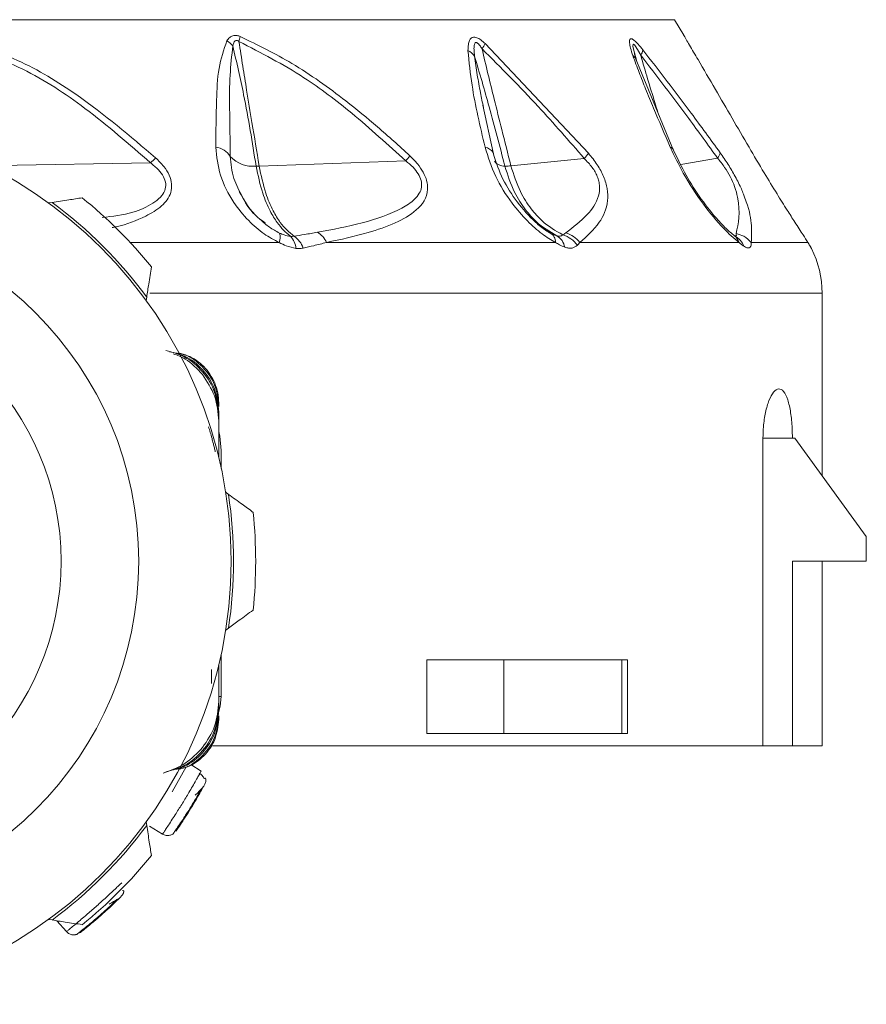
# Model space of a CAD drawing. Header units: millimetres. Extents: x -453 to 1924, y -67 to 428.
# Tile 61 of 88: x 832 to 850, y 153 to 173. Entities that reach past the tile are written whole.
import ezdxf

# ---------------------------------------------------------------- set-up
doc = ezdxf.new("R2010")
doc.units = ezdxf.units.MM

# ---------------------------------------------------------------- blocks, each defined once
blk = doc.blocks.new('Drawing View5')
at = {"color": 7, "linetype": 'Continuous', "lineweight": 18}
for p, q in [((27.457, -39.85), (45.457, -39.85)), ((45.647, -40.166), (45.457, -39.85)), ((41.617, -40.336), (43.714, -42.563)), ((44.78, -40.596), (44.767, -40.554)), ((45.442, -42.505), (44.66, -40.617)), ((41.777, -42.547), (41.57, -41.585)), ((41.782, -42.574), (41.77, -42.519)), ((31.507, -42.812), (34.82, -42.757)), ((37.027, -42.823), (40.002, -42.716)), ((42.139, -42.818), (43.627, -42.668)), ((45.585, -42.791), (46.334, -42.662)), ((32.824, -43.562), (32.754, -43.573)), ((42.941, -44.184), (42.803, -44.097)), ((34.409, -44.375), (37.435, -44.375)), ((38.394, -44.375), (43.042, -44.375)), ((42.994, -44.21), (42.984, -44.214)), ((43.538, -44.375), (46.769, -44.375)), ((46.687, -44.243), (46.679, -44.24)), ((46.739, -44.277), (46.68, -44.24)), ((34.734, -45.553), (34.745, -45.483)), ((48.457, -45.404), (34.805, -45.404)), ((48.457, -49.114), (48.457, -45.404)), ((36.207, -47.635), (36.207, -47.709)), ((36.207, -47.82), (36.207, -47.894)), ((36.207, -47.894), (36.207, -48.005)), ((36.207, -48.005), (36.207, -48.743)), ((47.256, -54.6), (47.256, -48.35)), ((47.256, -48.35), (47.853, -48.35)), ((47.903, -48.35), (47.853, -48.35)), ((49.353, -50.35), (47.903, -48.35)), ((36.257, -48.963), (36.257, -48.6)), ((36.405, -49.491), (36.348, -49.45)), ((49.353, -50.85), (49.353, -50.35)), ((49.353, -50.85), (47.853, -50.85)), ((47.853, -50.85), (47.853, -54.6)), ((48.457, -54.6), (48.457, -50.85)), ((36.348, -52.25), (36.405, -52.208)), ((36.257, -53.6), (36.257, -52.736)), ((36.207, -53.694), (36.207, -52.956)), ((36.207, -52.956), (36.207, -53.805)), ((40.433, -52.85), (40.433, -54.35)), ((40.433, -52.85), (41.996, -52.85)), ((41.996, -52.85), (41.996, -54.35)), ((44.393, -52.85), (41.996, -52.85)), ((44.393, -54.35), (44.393, -52.85)), ((44.393, -52.85), (44.508, -52.85)), ((44.508, -54.35), (44.508, -52.85)), ((36.057, -53.336), (36.057, -53.052)), ((36.207, -53.6), (36.257, -53.6)), ((36.207, -53.879), (36.207, -53.805)), ((36.207, -54.064), (36.207, -53.99)), ((40.433, -54.35), (41.996, -54.35)), ((44.393, -54.35), (41.996, -54.35)), ((44.508, -54.35), (44.393, -54.35)), ((36.083, -54.6), (47.256, -54.6)), ((47.256, -54.6), (47.853, -54.6)), ((47.853, -54.6), (48.457, -54.6)), ((35.637, -54.982), (35.85, -55.113)), ((35.259, -55.534), (35.543, -55.024)), ((34.745, -56.216), (34.734, -56.146)), ((35.067, -56.392), (34.798, -56.228)), ((32.754, -58.126), (32.824, -58.137)), ((33.115, -58.374), (32.918, -58.152)), ((33.3, -58.435), (33.32, -58.434))]:
    blk.add_line(p, q, dxfattribs=at)
at = {"color": 7, "linetype": 'Continuous', "lineweight": 18, "flags": 128}
for points in [[(44.687, -40.672), (44.624, -40.447), (44.615, -40.388), (44.619, -40.352), (44.626, -40.349), (44.635, -40.353), (44.646, -40.363), (44.66, -40.379), (44.708, -40.455), (44.773, -40.572), (44.773, -40.572)], [(41.777, -42.548), (41.785, -42.566), (41.787, -42.572)], [(47.019, -44.375), (47.272, -44.375), (47.494, -44.375), (47.685, -44.375), (47.844, -44.375), (47.973, -44.375), (48.07, -44.375), (48.135, -44.375), (48.168, -44.375)], [(36.257, -48.6), (36.229, -48.307), (36.207, -48.215)], [(36.204, -53.921), (36.238, -53.795), (36.257, -53.6)]]:
    blk.add_lwpolyline(points, dxfattribs=at)
at = {"color": 7, "linetype": 'Continuous', "lineweight": 18}
blk.add_circle((27.457, -50.85), 7.125, dxfattribs=at)
for centre, radius, start, end in [((35.451, -39.941), 1.218, 343.2269, 348.1023), ((35.962, -40.864), 0.716, 42.1041, 54.997), ((40.889, -39.965), 0.817, 324.312, 332.9367), ((41.09, -40.813), 0.381, 35.3627, 62.4573), ((44.514, -40.733), 0.183, 9.6755, 56.8985), ((44.546, -40.415), 0.276, 325.3525, 350.0463), ((27.457, -50.85), 9, 359.9991, 179.9991), ((36.095, -42.846), 0.41, 32.3293, 82.7621), ((41.569, -42.683), 0.248, 33.0284, 79.616), ((42.924, -41.996), 0.972, 316.2502, 324.2975), ((45.339, -42.544), 0.111, 21.7224, 71.6903), ((46.146, -42.503), 0.246, 319.7706, 348.2769), ((36.617, -44.563), 2.547, 131.5813, 134.8588), ((36.899, -42.206), 0.622, 222.5894, 276.1157), ((37.52, -40.535), 3.304, 318.6958, 320.9747), ((42, -42.576), 0.247, 217.6379, 273.5303), ((27.457, -50.85), 9.05, 36.3677, 53.6323), ((27.457, -50.85), 9.5, 39.0016, 50.9984), ((37.163, -44.268), 0.292, 338.5722, 16.7228), ((37.963, -44.57), 0.473, 24.4313, 58.458), ((42.84, -44.36), 0.203, 355.746, 60.047), ((43.094, -44.719), 0.562, 37.8002, 73.6245), ((37.383, -44.526), 0.392, 4.5888, 44.8043), ((37.472, -44.645), 0.476, 19.1614, 56.6876), ((42.905, -44.524), 0.33, 9.2768, 60.3932), ((43.031, -44.758), 0.56, 35.462, 73.3226), ((46.486, -44.466), 0.298, 17.8912, 49.3711), ((46.515, -44.577), 0.374, 19.9008, 61.9306), ((46.457, -45.404), 2, 0, 26.8898), ((27.457, -50.85), 5.55, 0, 180), ((27.457, -50.85), 9.05, 351.3677, 8.6323), ((27.457, -50.85), 9.5, 354.0016, 5.9984), ((27.457, -50.85), 9, 179.9991, 359.9991), ((27.457, -50.85), 5.55, 180, 0), ((27.457, -50.85), 9.05, 306.3677, 323.6323), ((27.457, -50.85), 9.5, 309.0016, 320.9984)]:
    blk.add_arc(centre, radius, start, end, dxfattribs=at)
for points, knots in [([(30.664, -40.17), (31.159, -40.318), (32.102, -40.599), (33.535, -41.473), (34.407, -42.215), (34.926, -42.657)], [0, 0, 0, 0, 0.308412, 0.587789, 1, 1, 1, 1]), ([(36.372, -40.278), (36.39, -40.254), (36.421, -40.212), (36.479, -40.179), (36.533, -40.168), (36.585, -40.171), (36.623, -40.184), (36.644, -40.192)], [0, 0, 0, 0, 0.303841, 0.543349, 0.671179, 0.821746, 1, 1, 1, 1]), ([(36.644, -40.192), (36.998, -40.365), (37.746, -40.729), (38.658, -41.389), (39.447, -42.03), (39.869, -42.416), (40.087, -42.615)], [0, 0, 0, 0, 0.283427, 0.598157, 0.79281, 1, 1, 1, 1]), ([(45.647, -40.166), (45.647, -40.166), (45.648, -40.167), (45.694, -40.246), (45.791, -40.412), (45.991, -40.753), (46.393, -41.443), (46.743, -42.045), (46.972, -42.439)], [0, 0, 0, 0, 0.01856, 0.08035, 0.139672, 0.271094, 0.523902, 1, 1, 1, 1]), ([(30.645, -40.27), (31.185, -40.44), (32.202, -40.762), (33.58, -41.675), (34.386, -42.379), (34.82, -42.757)], [0, 0, 0, 0, 0.3425593, 0.6462348, 1, 1, 1, 1]), ([(36.147, -42.439), (36.15, -42.121), (36.156, -41.583), (36.185, -40.84), (36.311, -40.461), (36.372, -40.278)], [0, 0, 0, 0, 0.427707, 0.722359, 1, 1, 1, 1]), ([(36.441, -42.627), (36.436, -42.3), (36.428, -41.751), (36.424, -40.997), (36.471, -40.58), (36.493, -40.384)], [0, 0, 0, 0, 0.4373839, 0.7346037, 1, 1, 1, 1]), ([(36.493, -40.384), (36.498, -40.363), (36.508, -40.327), (36.529, -40.29), (36.55, -40.274), (36.566, -40.27), (36.583, -40.272), (36.601, -40.279), (36.612, -40.288), (36.618, -40.292)], [0, 0, 0, 0, 0.3366966, 0.5652326, 0.6587129, 0.7523062, 0.8216938, 0.9026669, 1, 1, 1, 1]), ([(36.493, -40.384), (36.569, -40.714), (36.758, -41.528), (36.888, -42.341), (36.965, -42.824)], [0, 0, 0, 0, 0.404874, 1, 1, 1, 1]), ([(36.618, -40.292), (36.643, -40.461), (36.693, -40.789), (36.783, -41.338), (36.894, -42.014), (36.979, -42.529), (37.027, -42.823)], [0, 0, 0, 0, 0.199401, 0.389589, 0.65075, 1, 1, 1, 1]), ([(36.618, -40.292), (37.065, -40.523), (37.866, -40.935), (38.982, -41.787), (39.642, -42.388), (40.002, -42.716)], [0, 0, 0, 0, 0.364986, 0.653176, 1, 1, 1, 1]), ([(41.267, -40.475), (41.268, -40.434), (41.269, -40.361), (41.292, -40.276), (41.327, -40.224), (41.377, -40.2), (41.447, -40.21), (41.532, -40.26), (41.588, -40.31), (41.617, -40.336)], [0, 0, 0, 0, 0.2026743, 0.3639009, 0.4931688, 0.5944464, 0.7169049, 0.8527137, 1, 1, 1, 1]), ([(41.401, -40.592), (41.396, -40.547), (41.387, -40.47), (41.39, -40.378), (41.403, -40.326), (41.425, -40.312), (41.442, -40.313), (41.46, -40.322), (41.483, -40.343), (41.516, -40.383), (41.538, -40.418), (41.553, -40.441)], [0, 0, 0, 0, 0.274116, 0.463193, 0.592982, 0.653123, 0.685145, 0.720858, 0.783468, 0.856593, 1, 1, 1, 1]), ([(44.615, -40.58), (44.597, -40.527), (44.567, -40.433), (44.543, -40.318), (44.545, -40.245), (44.582, -40.228), (44.645, -40.268), (44.727, -40.351), (44.785, -40.423), (44.817, -40.463)], [0, 0, 0, 0, 0.1952, 0.351587, 0.494569, 0.605688, 0.718068, 0.846595, 1, 1, 1, 1]), ([(41.614, -42.439), (41.513, -42.015), (41.353, -41.341), (41.29, -40.709), (41.267, -40.475)], [0, 0, 0, 0, 0.629625, 1, 1, 1, 1]), ([(41.401, -40.592), (41.502, -40.936), (41.721, -41.681), (41.912, -42.422), (42.015, -42.822)], [0, 0, 0, 0, 0.460533, 1, 1, 1, 1]), ([(41.58, -41.631), (41.56, -41.532), (41.516, -41.312), (41.452, -40.964), (41.418, -40.718), (41.401, -40.592)], [0, 0, 0, 0, 0.2877122, 0.6341049, 1, 1, 1, 1]), ([(41.553, -40.441), (41.592, -40.611), (41.671, -40.951), (41.807, -41.498), (41.963, -42.121), (42.077, -42.573), (42.139, -42.818)], [0, 0, 0, 0, 0.2134593, 0.4293792, 0.6901911, 1, 1, 1, 1]), ([(41.553, -40.441), (41.937, -40.827), (42.65, -41.543), (43.318, -42.313), (43.627, -42.668)], [0, 0, 0, 0, 0.53826, 1, 1, 1, 1]), ([(45.373, -42.439), (45.259, -42.173), (45.088, -41.776), (44.88, -41.272), (44.736, -40.915), (44.656, -40.694), (44.615, -40.58)], [0, 0, 0, 0, 0.420929, 0.628617, 0.808166, 1, 1, 1, 1]), ([(44.679, -40.648), (44.673, -40.627), (44.66, -40.588), (44.65, -40.552), (44.645, -40.534)], [0, 0, 0, 0, 0.512611, 1, 1, 1, 1]), ([(44.681, -40.658), (44.675, -40.638), (44.663, -40.599), (44.653, -40.565), (44.649, -40.548)], [0, 0, 0, 0, 0.513287, 1, 1, 1, 1]), ([(44.773, -40.572), (45.1, -40.997), (45.627, -41.684), (46.14, -42.393), (46.334, -42.662)], [0, 0, 0, 0, 0.619883, 1, 1, 1, 1]), ([(44.773, -40.572), (44.82, -40.733), (44.913, -41.052), (45.031, -41.437), (45.1, -41.662), (45.12, -41.727)], [0, 0, 0, 0, 0.416733, 0.829511, 1, 1, 1, 1]), ([(44.817, -40.463), (45.146, -40.888), (45.677, -41.574), (46.192, -42.284), (46.387, -42.553)], [0, 0, 0, 0, 0.620107, 1, 1, 1, 1]), ([(37.435, -44.375), (37.33, -44.32), (37.105, -44.202), (36.787, -43.921), (36.467, -43.525), (36.204, -43.007), (36.166, -42.63), (36.147, -42.439)], [0, 0, 0, 0, 0.137707, 0.297654, 0.485766, 0.740451, 1, 1, 1, 1]), ([(43.042, -44.375), (42.951, -44.321), (42.756, -44.204), (42.453, -43.928), (42.12, -43.539), (41.794, -43.02), (41.675, -42.638), (41.614, -42.439)], [0, 0, 0, 0, 0.136663, 0.294577, 0.479617, 0.72985, 1, 1, 1, 1]), ([(43.002, -44.228), (42.931, -44.185), (42.788, -44.097), (42.516, -43.857), (42.212, -43.504), (41.926, -43.029), (41.826, -42.707), (41.776, -42.546)], [0, 0, 0, 0, 0.121266, 0.245154, 0.495302, 0.747134, 1, 1, 1, 1]), ([(43.714, -42.563), (43.776, -42.64), (43.896, -42.788), (44.033, -43.044), (44.107, -43.301), (44.11, -43.646), (43.933, -44.022), (43.68, -44.248), (43.538, -44.375)], [0, 0, 0, 0, 0.0942, 0.182499, 0.278775, 0.389657, 0.657979, 1, 1, 1, 1]), ([(46.769, -44.375), (46.665, -44.286), (46.43, -44.087), (46.022, -43.583), (45.64, -43.003), (45.456, -42.614), (45.373, -42.439)], [0, 0, 0, 0, 0.209172, 0.469256, 0.760695, 1, 1, 1, 1]), ([(46.699, -44.256), (46.642, -44.21), (46.529, -44.118), (46.289, -43.868), (45.997, -43.501), (45.679, -43.007), (45.521, -42.672), (45.442, -42.504)], [0, 0, 0, 0, 0.122649, 0.246669, 0.495921, 0.746921, 1, 1, 1, 1]), ([(46.387, -42.553), (46.442, -42.631), (46.549, -42.785), (46.699, -43.042), (46.805, -43.251), (46.845, -43.359), (46.858, -43.394)], [0, 0, 0, 0, 0.283852, 0.558242, 0.860394, 1, 1, 1, 1]), ([(46.972, -42.439), (47.074, -42.613), (47.26, -42.93), (47.526, -43.366), (47.736, -43.701), (47.916, -43.984), (48.066, -44.217), (48.137, -44.327), (48.168, -44.375)], [0, 0, 0, 0, 0.237372, 0.431825, 0.589432, 0.718601, 0.877817, 1, 1, 1, 1]), ([(34.82, -42.757), (34.876, -42.802), (34.98, -42.886), (35.092, -43.033), (35.143, -43.184), (35.117, -43.333), (35.021, -43.468), (34.809, -43.626), (34.43, -43.8), (34.052, -43.844), (33.838, -43.869)], [0, 0, 0, 0, 0.092113, 0.16945, 0.241108, 0.313018, 0.396505, 0.497347, 0.714546, 1, 1, 1, 1]), ([(34.926, -42.657), (34.984, -42.714), (35.094, -42.821), (35.208, -43.004), (35.261, -43.189), (35.236, -43.421), (35.051, -43.657), (34.666, -43.883), (34.316, -44.016), (34.07, -44.067), (34.042, -44.073)], [0, 0, 0, 0, 0.095054, 0.179784, 0.258971, 0.342144, 0.502948, 0.682013, 0.963189, 1, 1, 1, 1]), ([(36.691, -43.451), (36.624, -43.327), (36.479, -43.057), (36.455, -42.778), (36.441, -42.627)], [0, 0, 0, 0, 0.4605261, 1, 1, 1, 1]), ([(40.002, -42.716), (40.053, -42.758), (40.148, -42.836), (40.26, -42.974), (40.326, -43.119), (40.331, -43.26), (40.281, -43.388), (40.153, -43.54), (39.559, -43.917), (38.825, -44.053), (38.211, -44.167)], [0, 0, 0, 0, 0.051613, 0.09536, 0.137319, 0.180165, 0.228028, 0.285272, 0.402314, 1, 1, 1, 1]), ([(40.087, -42.615), (40.141, -42.669), (40.243, -42.771), (40.363, -42.945), (40.439, -43.124), (40.469, -43.434), (40.234, -43.745), (39.787, -43.993), (39.175, -44.207), (38.681, -44.313), (38.394, -44.375)], [0, 0, 0, 0, 0.054232, 0.103303, 0.150337, 0.200897, 0.369635, 0.542742, 0.734318, 1, 1, 1, 1]), ([(43.627, -42.668), (43.683, -42.727), (43.765, -42.812), (43.849, -42.941), (43.896, -43.037), (43.927, -43.136), (43.947, -43.277), (43.905, -43.538), (43.673, -43.858), (43.405, -44.063), (43.252, -44.18)], [0, 0, 0, 0, 0.088148, 0.127362, 0.165638, 0.20809, 0.253003, 0.357761, 0.633199, 1, 1, 1, 1]), ([(46.334, -42.662), (46.383, -42.723), (46.475, -42.838), (46.6, -43.045), (46.693, -43.259), (46.813, -43.731), (46.757, -43.985), (46.71, -44.196)], [0, 0, 0, 0, 0.097572, 0.186101, 0.286324, 0.407959, 1, 1, 1, 1]), ([(36.965, -42.824), (36.977, -42.824), (36.997, -42.824), (37.018, -42.824), (37.027, -42.823)], [0, 0, 0, 0, 0.559976, 1, 1, 1, 1]), ([(36.965, -42.824), (37.005, -43.013), (37.076, -43.348), (37.235, -43.719), (37.422, -44.036), (37.569, -44.168), (37.661, -44.25)], [0, 0, 0, 0, 0.294643, 0.521096, 0.701932, 1, 1, 1, 1]), ([(37.027, -42.823), (37.067, -43.012), (37.137, -43.346), (37.297, -43.717), (37.484, -44.033), (37.638, -44.165), (37.733, -44.247)], [0, 0, 0, 0, 0.294538, 0.521008, 0.701872, 1, 1, 1, 1]), ([(42.015, -42.822), (42.036, -42.823), (42.072, -42.824), (42.118, -42.82), (42.139, -42.818)], [0, 0, 0, 0, 0.559847, 1, 1, 1, 1]), ([(42.015, -42.822), (42.074, -43.005), (42.179, -43.331), (42.414, -43.698), (42.698, -44.02), (42.925, -44.153), (43.068, -44.237)], [0, 0, 0, 0, 0.287161, 0.511571, 0.692984, 1, 1, 1, 1]), ([(42.139, -42.818), (42.196, -42.998), (42.298, -43.318), (42.53, -43.68), (42.81, -43.999), (43.044, -44.135), (43.192, -44.221)], [0, 0, 0, 0, 0.28629, 0.510661, 0.69222, 1, 1, 1, 1]), ([(36.621, -43.337), (36.732, -43.533), (36.875, -43.788), (37.1, -43.939), (37.151, -43.973)], [0, 0, 0, 0, 0.771732, 1, 1, 1, 1]), ([(46.858, -43.394), (46.879, -43.446), (46.982, -43.706), (47.033, -44.03), (47.023, -44.264), (47.019, -44.375)], [0, 0, 0, 0, 0.1189249, 0.5863086, 1, 1, 1, 1]), ([(32.824, -43.562), (32.937, -43.545), (33.142, -43.513), (33.345, -43.481), (33.436, -43.467)], [0, 0, 0, 0, 0.550612, 1, 1, 1, 1]), ([(37.058, -43.917), (37.052, -43.912), (36.913, -43.799), (36.776, -43.639), (36.701, -43.472), (36.691, -43.451)], [0, 0, 0, 0, 0.037231, 0.876192, 1, 1, 1, 1]), ([(37.442, -44.184), (37.371, -44.146), (37.232, -44.072), (37.115, -43.968), (37.058, -43.917)], [0, 0, 0, 0, 0.512153, 1, 1, 1, 1]), ([(37.661, -44.25), (37.619, -44.242), (37.546, -44.23), (37.473, -44.198), (37.442, -44.184)], [0, 0, 0, 0, 0.571169, 1, 1, 1, 1]), ([(38.211, -44.167), (38.124, -44.183), (37.966, -44.211), (37.805, -44.236), (37.733, -44.247)], [0, 0, 0, 0, 0.554562, 1, 1, 1, 1]), ([(43.068, -44.237), (43.044, -44.229), (43.003, -44.215), (42.959, -44.193), (42.941, -44.184)], [0, 0, 0, 0, 0.574767, 1, 1, 1, 1]), ([(43.252, -44.18), (43.241, -44.188), (43.221, -44.202), (43.201, -44.215), (43.192, -44.221)], [0, 0, 0, 0, 0.557314, 1, 1, 1, 1]), ([(46.71, -44.196), (46.713, -44.206), (46.718, -44.227), (46.708, -44.242), (46.693, -44.241), (46.687, -44.24)], [0, 0, 0, 0, 0.381512, 0.751212, 1, 1, 1, 1]), ([(47.019, -44.375), (46.971, -44.327), (46.886, -44.243), (46.764, -44.21), (46.71, -44.196)], [0, 0, 0, 0, 0.559299, 1, 1, 1, 1]), ([(37.774, -44.495), (37.707, -44.481), (37.593, -44.458), (37.481, -44.399), (37.435, -44.375)], [0, 0, 0, 0, 0.5787259, 1, 1, 1, 1]), ([(37.733, -44.247), (37.721, -44.249), (37.698, -44.253), (37.672, -44.251), (37.661, -44.25)], [0, 0, 0, 0, 0.560007, 1, 1, 1, 1]), ([(38.394, -44.375), (38.308, -44.397), (38.154, -44.437), (37.993, -44.473), (37.921, -44.489)], [0, 0, 0, 0, 0.555292, 1, 1, 1, 1]), ([(43.231, -44.471), (43.195, -44.456), (43.133, -44.431), (43.069, -44.391), (43.042, -44.375)], [0, 0, 0, 0, 0.579744, 1, 1, 1, 1]), ([(43.192, -44.221), (43.176, -44.233), (43.148, -44.254), (43.093, -44.243), (43.068, -44.237)], [0, 0, 0, 0, 0.541687, 1, 1, 1, 1]), ([(43.538, -44.375), (43.529, -44.386), (43.512, -44.405), (43.495, -44.424), (43.487, -44.433)], [0, 0, 0, 0, 0.558376, 1, 1, 1, 1]), ([(46.866, -44.45), (46.849, -44.437), (46.818, -44.416), (46.784, -44.387), (46.769, -44.375)], [0, 0, 0, 0, 0.55931, 1, 1, 1, 1]), ([(47.019, -44.375), (47.019, -44.401), (47.018, -44.455), (46.983, -44.489), (46.932, -44.488), (46.889, -44.463), (46.866, -44.45)], [0, 0, 0, 0, 0.273675, 0.544486, 0.766897, 1, 1, 1, 1]), ([(48.168, -44.375), (48.19, -44.411), (48.23, -44.478), (48.245, -44.506), (48.235, -44.489), (48.21, -44.442), (48.181, -44.396), (48.168, -44.375)], [0, 0, 0, 0, 0.269902, 0.490211, 0.672926, 0.851395, 1, 1, 1, 1]), ([(37.921, -44.489), (37.895, -44.493), (37.847, -44.501), (37.796, -44.497), (37.774, -44.495)], [0, 0, 0, 0, 0.560194, 1, 1, 1, 1]), ([(43.487, -44.433), (43.455, -44.456), (43.406, -44.493), (43.312, -44.494), (43.258, -44.479), (43.231, -44.471)], [0, 0, 0, 0, 0.482193, 0.740263, 1, 1, 1, 1]), ([(34.84, -44.871), (34.822, -44.986), (34.79, -45.19), (34.758, -45.395), (34.745, -45.483)], [0, 0, 0, 0, 0.5692143, 1, 1, 1, 1]), ([(36.207, -47.894), (36.191, -47.732), (36.157, -47.409), (35.899, -46.989), (35.548, -46.684), (35.264, -46.606), (35.136, -46.571)], [0, 0, 0, 0, 0.262361, 0.523865, 0.78552, 1, 1, 1, 1]), ([(36.207, -47.82), (36.19, -47.659), (36.156, -47.344), (35.894, -46.947), (35.567, -46.675), (35.312, -46.618), (35.206, -46.595)], [0, 0, 0, 0, 0.279052, 0.547337, 0.812542, 1, 1, 1, 1]), ([(35.874, -47.059), (35.767, -46.94), (35.599, -46.755), (35.367, -46.668), (35.284, -46.637)], [0, 0, 0, 0, 0.6416003, 1, 1, 1, 1]), ([(36.207, -47.709), (36.192, -47.558), (36.162, -47.258), (35.889, -46.892), (35.594, -46.656), (35.381, -46.627), (35.317, -46.619)], [0, 0, 0, 0, 0.291464, 0.58257, 0.873608, 1, 1, 1, 1]), ([(35.392, -46.617), (35.454, -46.634), (35.642, -46.686), (35.921, -46.881), (36.111, -47.164), (36.195, -47.426), (36.203, -47.565), (36.207, -47.635)], [0, 0, 0, 0, 0.136543, 0.417549, 0.703003, 0.8502, 1, 1, 1, 1]), ([(36.207, -48.005), (36.192, -47.829), (36.161, -47.485), (35.969, -47.199), (35.874, -47.059)], [0, 0, 0, 0, 0.510429, 1, 1, 1, 1]), ([(47.256, -48.35), (47.258, -48.272), (47.263, -48.089), (47.304, -47.817), (47.376, -47.569), (47.471, -47.398), (47.576, -47.33), (47.677, -47.382), (47.762, -47.554), (47.821, -47.819), (47.85, -48.101), (47.852, -48.282), (47.853, -48.35)], [0, 0, 0, 0, 0.072436, 0.171678, 0.273655, 0.380851, 0.493082, 0.607601, 0.720798, 0.830386, 0.936169, 1, 1, 1, 1]), ([(35.999, -48.12), (36.011, -48.155), (36.03, -48.215), (36.064, -48.333), (36.089, -48.429), (36.108, -48.503), (36.118, -48.547), (36.129, -48.591), (36.134, -48.615), (36.137, -48.628)], [0, 0, 0, 0, 0.375394, 0.664308, 0.835356, 0.887103, 0.926937, 0.962067, 1, 1, 1, 1]), ([(36.405, -49.491), (36.497, -49.559), (36.665, -49.681), (36.831, -49.802), (36.905, -49.857)], [0, 0, 0, 0, 0.550612, 1, 1, 1, 1]), ([(36.905, -51.842), (36.811, -51.911), (36.645, -52.033), (36.477, -52.155), (36.405, -52.208)], [0, 0, 0, 0, 0.569214, 1, 1, 1, 1]), ([(35.879, -54.634), (35.972, -54.495), (36.162, -54.21), (36.192, -53.868), (36.207, -53.694)], [0, 0, 0, 0, 0.489706, 1, 1, 1, 1]), ([(35.136, -55.128), (35.264, -55.093), (35.548, -55.015), (35.899, -54.71), (36.158, -54.29), (36.191, -53.967), (36.207, -53.805)], [0, 0, 0, 0, 0.214486, 0.476146, 0.737645, 1, 1, 1, 1]), ([(35.206, -55.104), (35.312, -55.081), (35.567, -55.024), (35.894, -54.752), (36.156, -54.355), (36.19, -54.04), (36.207, -53.879)], [0, 0, 0, 0, 0.18745, 0.452675, 0.72094, 1, 1, 1, 1]), ([(35.317, -55.08), (35.381, -55.072), (35.594, -55.043), (35.89, -54.808), (36.162, -54.441), (36.192, -54.141), (36.207, -53.99)], [0, 0, 0, 0, 0.126246, 0.417408, 0.708389, 1, 1, 1, 1]), ([(36.207, -54.064), (36.191, -54.203), (36.159, -54.477), (35.919, -54.818), (35.643, -55.013), (35.454, -55.065), (35.392, -55.082)], [0, 0, 0, 0, 0.295904, 0.581829, 0.863182, 1, 1, 1, 1]), ([(35.076, -55.154), (35.234, -55.098), (35.544, -54.99), (35.769, -54.751), (35.879, -54.634)], [0, 0, 0, 0, 0.509411, 1, 1, 1, 1]), ([(35.821, -55.166), (35.814, -55.179), (35.795, -55.213), (35.745, -55.301), (35.678, -55.417), (35.587, -55.571), (35.473, -55.762), (35.355, -55.95), (35.259, -56.1), (35.186, -56.213), (35.127, -56.302), (35.079, -56.375), (35.071, -56.386), (35.067, -56.392)], [0, 0, 0, 0, 0.056466, 0.142688, 0.228837, 0.305261, 0.42845, 0.551652, 0.628071, 0.714204, 0.80037, 0.876807, 1, 1, 1, 1]), ([(35.912, -55.273), (35.907, -55.261), (35.897, -55.236), (35.873, -55.204), (35.845, -55.177), (35.823, -55.164), (35.812, -55.158)], [0, 0, 0, 0, 0.263004, 0.520422, 0.767336, 1, 1, 1, 1]), ([(35.85, -55.113), (35.848, -55.118), (35.846, -55.122), (35.824, -55.161), (35.821, -55.166)], [0, 0, 0, 0, 0.860321, 1, 1, 1, 1]), ([(35.922, -55.378), (35.918, -55.386), (35.91, -55.401), (35.848, -55.515), (35.756, -55.677), (35.644, -55.866), (35.526, -56.053), (35.424, -56.208), (35.35, -56.315), (35.34, -56.329), (35.335, -56.336)], [0, 0, 0, 0, 0.123379, 0.248042, 0.373666, 0.499948, 0.626271, 0.751961, 0.876673, 1, 1, 1, 1]), ([(35.946, -55.281), (35.944, -55.271), (35.942, -55.253), (35.923, -55.258), (35.914, -55.261)], [0, 0, 0, 0, 0.553215, 1, 1, 1, 1]), ([(35.922, -55.378), (35.933, -55.355), (35.948, -55.323), (35.944, -55.29), (35.943, -55.282)], [0, 0, 0, 0, 0.751765, 1, 1, 1, 1]), ([(35.547, -55.989), (35.564, -55.963), (35.613, -55.887), (35.695, -55.751), (35.786, -55.596), (35.833, -55.513), (35.856, -55.471)], [0, 0, 0, 0, 0.146748, 0.43206, 0.71662, 1, 1, 1, 1]), ([(35.73, -55.604), (35.756, -55.577), (35.806, -55.526), (35.858, -55.47), (35.892, -55.431), (35.898, -55.422), (35.901, -55.418)], [0, 0, 0, 0, 0.271066, 0.528959, 0.772095, 1, 1, 1, 1]), ([(35.275, -56.392), (35.279, -56.388), (35.286, -56.379), (35.335, -56.308), (35.408, -56.202), (35.482, -56.091), (35.531, -56.014), (35.547, -55.989)], [0, 0, 0, 0, 0.222532, 0.445065, 0.667991, 0.891339, 1, 1, 1, 1]), ([(34.745, -56.216), (34.762, -56.329), (34.794, -56.534), (34.826, -56.737), (34.84, -56.828)], [0, 0, 0, 0, 0.550612, 1, 1, 1, 1]), ([(35.275, -56.391), (35.254, -56.402), (35.212, -56.423), (35.135, -56.424), (35.089, -56.403), (35.067, -56.392)], [0, 0, 0, 0, 0.311559, 0.655779, 1, 1, 1, 1]), ([(34.238, -57.38), (34.235, -57.383), (34.231, -57.387), (34.199, -57.418), (34.195, -57.422)], [0, 0, 0, 0, 0.866964, 1, 1, 1, 1]), ([(34.195, -57.422), (34.183, -57.433), (34.155, -57.459), (34.082, -57.529), (33.984, -57.62), (33.852, -57.741), (33.688, -57.89), (33.52, -58.035), (33.384, -58.151), (33.281, -58.238), (33.199, -58.305), (33.132, -58.361), (33.121, -58.369), (33.115, -58.374)], [0, 0, 0, 0, 0.057178, 0.142687, 0.22891, 0.30536, 0.428453, 0.551725, 0.628125, 0.714205, 0.800412, 0.876862, 1, 1, 1, 1]), ([(34.228, -57.655), (34.245, -57.636), (34.269, -57.61), (34.274, -57.576), (34.276, -57.568)], [0, 0, 0, 0, 0.742218, 1, 1, 1, 1]), ([(34.28, -57.569), (34.282, -57.559), (34.284, -57.541), (34.265, -57.54), (34.256, -57.54)], [0, 0, 0, 0, 0.554388, 1, 1, 1, 1]), ([(34.228, -57.655), (34.223, -57.661), (34.212, -57.672), (34.118, -57.764), (33.984, -57.891), (33.82, -58.039), (33.653, -58.183), (33.51, -58.302), (33.408, -58.383), (33.395, -58.393), (33.388, -58.399)], [0, 0, 0, 0, 0.1232181, 0.2479402, 0.3735867, 0.499886, 0.6262245, 0.7519299, 0.8766576, 1, 1, 1, 1]), ([(33.692, -58.129), (33.716, -58.109), (33.785, -58.05), (33.904, -57.944), (34.035, -57.823), (34.104, -57.757), (34.139, -57.724)], [0, 0, 0, 0, 0.14642, 0.431831, 0.716501, 1, 1, 1, 1]), ([(33.981, -57.813), (34.013, -57.796), (34.076, -57.761), (34.142, -57.723), (34.184, -57.697), (34.193, -57.69), (34.197, -57.686)], [0, 0, 0, 0, 0.27122, 0.529165, 0.772245, 1, 1, 1, 1]), ([(33.436, -58.232), (33.321, -58.214), (33.118, -58.183), (32.912, -58.151), (32.824, -58.137)], [0, 0, 0, 0, 0.569214, 1, 1, 1, 1]), ([(33.315, -58.435), (33.319, -58.432), (33.329, -58.425), (33.396, -58.372), (33.497, -58.292), (33.601, -58.208), (33.67, -58.148), (33.692, -58.129)], [0, 0, 0, 0, 0.222449, 0.44491, 0.667773, 0.891069, 1, 1, 1, 1]), ([(33.315, -58.434), (33.292, -58.438), (33.244, -58.446), (33.171, -58.425), (33.133, -58.391), (33.115, -58.374)], [0, 0, 0, 0, 0.3129174, 0.6564587, 1, 1, 1, 1])]:
    blk.add_open_spline(points, degree=3, knots=knots, dxfattribs=at)

msp = doc.modelspace()

# ---------------------------------------------------------------- block references
at = {"color": 7, "linetype": 'Continuous', "lineweight": 18}
msp.add_blockref('Drawing View5', (800.182, 212.958), dxfattribs=at)

doc.saveas('drawing.dxf')
